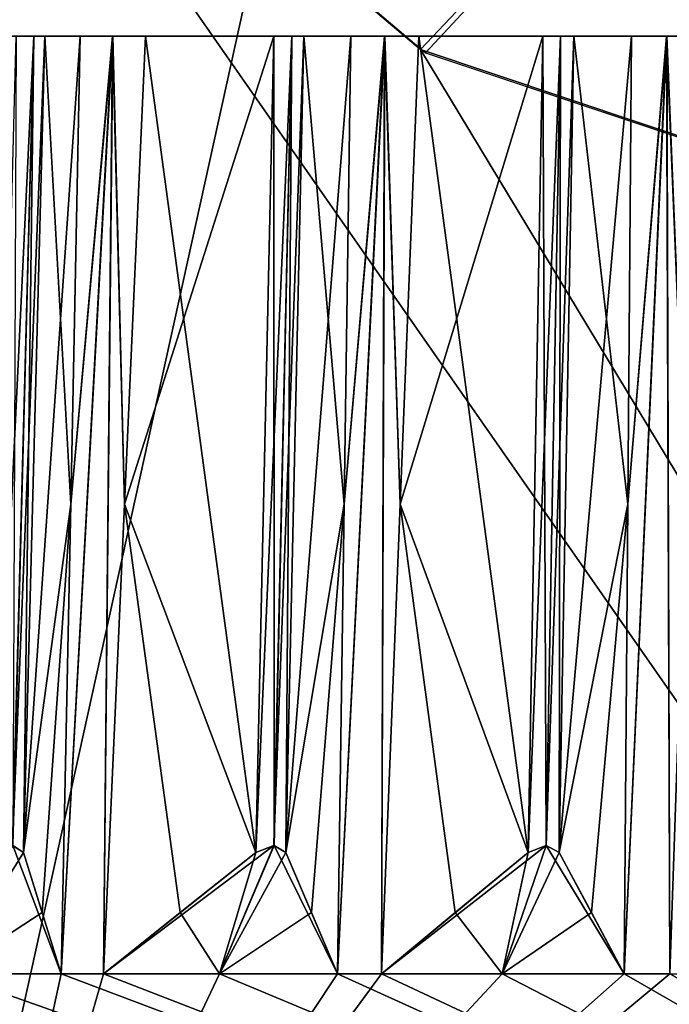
# Model space of a CAD drawing. Header units: millimetres. Extents: x -23 to 23, y 0 to 157.
# Tile 107 of 125: x -7.17 to -4.4, y 124.37 to 128.57. Entities that reach past the tile are written whole.
import ezdxf

# ---------------------------------------------------------------- set-up
doc = ezdxf.new("R2010")
doc.units = ezdxf.units.MM
doc.header["$LTSCALE"] = 65.185185
for name, color, linetype in [('503', 7, 'CONTINUOUS'), ('504', 7, 'CONTINUOUS'), ('507', 7, 'CONTINUOUS'), ('510', 7, 'CONTINUOUS'), ('515', 7, 'CONTINUOUS'), ('654', 7, 'CONTINUOUS'), ('655', 7, 'CONTINUOUS'), ('656', 7, 'CONTINUOUS'), ('657', 7, 'CONTINUOUS'), ('658', 7, 'CONTINUOUS'), ('659', 7, 'CONTINUOUS'), ('661', 7, 'CONTINUOUS'), ('662', 7, 'CONTINUOUS'), ('732', 7, 'CONTINUOUS'), ('733', 7, 'CONTINUOUS'), ('735', 7, 'CONTINUOUS'), ('736', 7, 'CONTINUOUS'), ('737', 7, 'CONTINUOUS'), ('738', 7, 'CONTINUOUS'), ('739', 7, 'CONTINUOUS'), ('740', 7, 'CONTINUOUS'), ('763', 7, 'CONTINUOUS'), ('772', 7, 'CONTINUOUS'), ('792', 7, 'CONTINUOUS')]:
    doc.layers.add(name, color=color, linetype=linetype)

msp = doc.modelspace()

# ---------------------------------------------------------------- linework, layer by layer
at = {"layer": '503', "linetype": 'Continuous'}
for points in [[(-8.2515, 119.4, 14.2886), (0, 119.4, 16.5), (-7.5263, 130.1858, 14.6835), (-8.2515, 119.4, 14.2886)], [(-7.5263, 130.1858, 14.6835), (0, 119.4, 16.5), (-5.4636, 128.4428, 15.5692), (-7.5263, 130.1858, 14.6835)], [(-5.4636, 128.4428, 15.5692), (0, 119.4, 16.5), (-0.792, 126.8783, 16.481), (-5.4636, 128.4428, 15.5692)]]:
    msp.add_3dface(points, dxfattribs=at)
at = {"layer": '504', "linetype": 'Continuous'}
for points in [[(-11.4481, 154.2036, -11.8823), (-5.1159, 154.2036, -15.6869), (-8.2515, 119.4, -14.2886), (-11.4481, 154.2036, -11.8823)], [(-5.1159, 154.2036, -15.6869), (-0.5814, 154.2036, -16.4898), (-8.2515, 119.4, -14.2886), (-5.1159, 154.2036, -15.6869)], [(-8.2515, 119.4, -14.2886), (-0.5814, 154.2036, -16.4898), (0, 119.4, -16.5), (-8.2515, 119.4, -14.2886)]]:
    msp.add_3dface(points, dxfattribs=at)
at = {"layer": '507', "linetype": 'Continuous'}
for points in [[(0, 128.5, -13.8342), (-8.1291, 128.5, -11.1921), (0, 128.5, -14.2252), (0, 128.5, -13.8342)], [(-8.1291, 128.5, 11.1921), (0, 128.5, 13.8342), (-8.118, 128.5, 11.717), (-8.1291, 128.5, 11.1921)], [(-1.2398, 128.5, -14.171), (-8.1291, 128.5, -11.1921), (-1.3127, 128.5, -14.1939), (-1.2398, 128.5, -14.171)], [(-8.1291, 128.5, -11.1921), (-1.2398, 128.5, -14.171), (-0.0707, 128.5, -14.2543), (-8.1291, 128.5, -11.1921)], [(-1.3127, 128.5, -14.1939), (-8.1291, 128.5, -11.1921), (-2.4702, 128.5, -14.0091), (-1.3127, 128.5, -14.1939)], [(-2.4702, 128.5, -14.0091), (-8.1291, 128.5, -11.1921), (-2.5448, 128.5, -14.0255), (-2.4702, 128.5, -14.0091)], [(-2.5448, 128.5, -14.0255), (-8.1291, 128.5, -11.1921), (-3.6817, 128.5, -13.7405), (-2.5448, 128.5, -14.0255)], [(-3.6817, 128.5, -13.7405), (-8.1291, 128.5, -11.1921), (-3.7575, 128.5, -13.7503), (-3.6817, 128.5, -13.7405)], [(-3.7575, 128.5, -13.7503), (-8.1291, 128.5, -11.1921), (-4.8653, 128.5, -13.3673), (-3.7575, 128.5, -13.7503)], [(-4.8653, 128.5, -13.3673), (-8.1291, 128.5, -11.1921), (-4.9417, 128.5, -13.3705), (-4.8653, 128.5, -13.3673)], [(-4.9417, 128.5, -13.3705), (-8.1291, 128.5, -11.1921), (-6.0118, 128.5, -12.8924), (-4.9417, 128.5, -13.3705)], [(-6.0118, 128.5, -12.8924), (-8.1291, 128.5, -11.1921), (-6.0882, 128.5, -12.8889), (-6.0118, 128.5, -12.8924)], [(-6.0882, 128.5, -12.8889), (-8.1291, 128.5, -11.1921), (-7.1126, 128.5, -12.3194), (-6.0882, 128.5, -12.8889)], [(-7.1126, 128.5, -12.3194), (-8.1291, 128.5, -11.1921), (-7.1883, 128.5, -12.3092), (-7.1126, 128.5, -12.3194)], [(0, 128.5, -14.2252), (-8.1291, 128.5, -11.1921), (-0.0707, 128.5, -14.2543), (0, 128.5, -14.2252)], [(-8.118, 128.5, 11.717), (0, 128.5, 13.8342), (-7.1126, 128.5, 12.3194), (-8.118, 128.5, 11.717)], [(-7.1883, 128.5, 12.3092), (-8.118, 128.5, 11.717), (-7.1126, 128.5, 12.3194), (-7.1883, 128.5, 12.3092)], [(-7.1126, 128.5, 12.3194), (0, 128.5, 13.8342), (-7.0659, 128.5, 12.3799), (-7.1126, 128.5, 12.3194)], [(-7.0659, 128.5, -12.3799), (-6.0882, 128.5, -12.8889), (-7.1126, 128.5, -12.3194), (-7.0659, 128.5, -12.3799)], [(-7.0659, 128.5, 12.3799), (0, 128.5, 13.8342), (-6.0118, 128.5, 12.8924), (-7.0659, 128.5, 12.3799)], [(-6.6362, 128.5, -13.0888), (-6.0882, 128.5, -12.8889), (-7.0659, 128.5, -12.3799), (-6.6362, 128.5, -13.0888)], [(-6.7761, 128.5, -13.0169), (-6.6362, 128.5, -13.0888), (-7.0659, 128.5, -12.3799), (-6.7761, 128.5, -13.0169)], [(-6.9153, 128.5, -12.9435), (-6.7761, 128.5, -13.0169), (-7.0659, 128.5, -12.3799), (-6.9153, 128.5, -12.9435)], [(-6.9153, 128.5, 12.9435), (-7.0659, 128.5, 12.3799), (-6.0882, 128.5, 12.8889), (-6.9153, 128.5, 12.9435)], [(-6.0882, 128.5, 12.8889), (-7.0659, 128.5, 12.3799), (-6.0118, 128.5, 12.8924), (-6.0882, 128.5, 12.8889)], [(-6.7763, 128.5, 13.0168), (-6.9153, 128.5, 12.9435), (-6.0882, 128.5, 12.8889), (-6.7763, 128.5, 13.0168)], [(-6.6362, 128.5, 13.0888), (-6.7763, 128.5, 13.0168), (-6.0882, 128.5, 12.8889), (-6.6362, 128.5, 13.0888)], [(-6.0118, 128.5, 12.8924), (0, 128.5, 13.8342), (-5.9601, 128.5, 12.9486), (-6.0118, 128.5, 12.8924)], [(-5.9601, 128.5, -12.9486), (-4.9417, 128.5, -13.3705), (-6.0118, 128.5, -12.8924), (-5.9601, 128.5, -12.9486)], [(-5.9601, 128.5, 12.9486), (0, 128.5, 13.8342), (-4.8653, 128.5, 13.3673), (-5.9601, 128.5, 12.9486)], [(-5.4702, 128.5, -13.6174), (-4.9417, 128.5, -13.3705), (-5.9601, 128.5, -12.9486), (-5.4702, 128.5, -13.6174)], [(-5.6158, 128.5, -13.558), (-5.4702, 128.5, -13.6174), (-5.9601, 128.5, -12.9486), (-5.6158, 128.5, -13.558)], [(-5.7609, 128.5, -13.4969), (-5.6158, 128.5, -13.558), (-5.9601, 128.5, -12.9486), (-5.7609, 128.5, -13.4969)], [(-5.7609, 128.5, 13.4969), (-5.9601, 128.5, 12.9486), (-4.9417, 128.5, 13.3705), (-5.7609, 128.5, 13.4969)], [(-4.9417, 128.5, 13.3705), (-5.9601, 128.5, 12.9486), (-4.8653, 128.5, 13.3673), (-4.9417, 128.5, 13.3705)], [(-5.616, 128.5, 13.5579), (-5.7609, 128.5, 13.4969), (-4.9417, 128.5, 13.3705), (-5.616, 128.5, 13.5579)], [(-5.4702, 128.5, 13.6174), (-5.616, 128.5, 13.5579), (-4.9417, 128.5, 13.3705), (-5.4702, 128.5, 13.6174)], [(-4.8653, 128.5, 13.3673), (0, 128.5, 13.8342), (-4.8088, 128.5, 13.4188), (-4.8653, 128.5, 13.3673)], [(-4.8088, 128.5, -13.4188), (-3.7575, 128.5, -13.7503), (-4.8653, 128.5, -13.3673), (-4.8088, 128.5, -13.4188)], [(-4.8088, 128.5, 13.4188), (0, 128.5, 13.8342), (-3.6817, 128.5, 13.7405), (-4.8088, 128.5, 13.4188)], [(-4.2625, 128.5, -14.0423), (-3.7575, 128.5, -13.7503), (-4.8088, 128.5, -13.4188), (-4.2625, 128.5, -14.0423)], [(-4.4128, 128.5, -13.9958), (-4.2625, 128.5, -14.0423), (-4.8088, 128.5, -13.4188), (-4.4128, 128.5, -13.9958)], [(-4.5627, 128.5, -13.9477), (-4.4128, 128.5, -13.9958), (-4.8088, 128.5, -13.4188), (-4.5627, 128.5, -13.9477)], [(-4.5627, 128.5, 13.9477), (-4.8088, 128.5, 13.4188), (-3.7575, 128.5, 13.7503), (-4.5627, 128.5, 13.9477)], [(-3.7575, 128.5, 13.7503), (-4.8088, 128.5, 13.4188), (-3.6817, 128.5, 13.7405), (-3.7575, 128.5, 13.7503)], [(-4.413, 128.5, 13.9957), (-4.5627, 128.5, 13.9477), (-3.7575, 128.5, 13.7503), (-4.413, 128.5, 13.9957)], [(-4.2625, 128.5, 14.0423), (-4.413, 128.5, 13.9957), (-3.7575, 128.5, 13.7503), (-4.2625, 128.5, 14.0423)]]:
    msp.add_3dface(points, dxfattribs=at)
at = {"layer": '510', "linetype": 'Continuous'}
for points in [[(-6.9954, 124.5, -13.2177), (-6.7761, 128.5, -13.0169), (-6.9553, 126.5029, -13.0804), (-6.9954, 124.5, -13.2177)], [(-6.7761, 128.5, -13.0169), (-6.9954, 124.5, -13.2177), (-6.8149, 124.5, -13.3117), (-6.7761, 128.5, -13.0169)], [(-6.7763, 128.5, 13.0168), (-6.8149, 124.5, 13.3117), (-6.9954, 124.5, 13.2177), (-6.7763, 128.5, 13.0168)], [(-6.9553, 126.5029, 13.0804), (-6.7763, 128.5, 13.0168), (-6.9954, 124.5, 13.2177), (-6.9553, 126.5029, 13.0804)], [(-6.7761, 128.5, -13.0169), (-6.9153, 128.5, -12.9435), (-6.9553, 126.5029, -13.0804), (-6.7761, 128.5, -13.0169)], [(-6.9153, 128.5, 12.9435), (-6.7763, 128.5, 13.0168), (-6.9553, 126.5029, 13.0804), (-6.9153, 128.5, 12.9435)], [(-6.7255, 126.5029, -13.2001), (-6.7761, 128.5, -13.0169), (-6.8149, 124.5, -13.3117), (-6.7255, 126.5029, -13.2001)], [(-6.8149, 124.5, 13.3117), (-6.7763, 128.5, 13.0168), (-6.7255, 126.5029, 13.2001), (-6.8149, 124.5, 13.3117)], [(-6.7763, 128.5, 13.0168), (-6.6362, 128.5, 13.0888), (-6.7255, 126.5029, 13.2001), (-6.7763, 128.5, 13.0168)], [(-6.6362, 128.5, -13.0888), (-6.7761, 128.5, -13.0169), (-6.7255, 126.5029, -13.2001), (-6.6362, 128.5, -13.0888)], [(-5.8168, 124.5, -13.7771), (-5.6158, 128.5, -13.558), (-5.7888, 126.5029, -13.6368), (-5.8168, 124.5, -13.7771)], [(-5.6158, 128.5, -13.558), (-5.8168, 124.5, -13.7771), (-5.6288, 124.5, -13.855), (-5.6158, 128.5, -13.558)], [(-5.616, 128.5, 13.5579), (-5.6288, 124.5, 13.855), (-5.8168, 124.5, 13.7771), (-5.616, 128.5, 13.5579)], [(-5.7888, 126.5029, 13.6368), (-5.616, 128.5, 13.5579), (-5.8168, 124.5, 13.7771), (-5.7888, 126.5029, 13.6368)], [(-5.6158, 128.5, -13.558), (-5.7609, 128.5, -13.4969), (-5.7888, 126.5029, -13.6368), (-5.6158, 128.5, -13.558)], [(-5.7609, 128.5, 13.4969), (-5.616, 128.5, 13.5579), (-5.7888, 126.5029, 13.6368), (-5.7609, 128.5, 13.4969)], [(-5.5494, 126.5029, -13.736), (-5.6158, 128.5, -13.558), (-5.6288, 124.5, -13.855), (-5.5494, 126.5029, -13.736)], [(-5.6288, 124.5, 13.855), (-5.616, 128.5, 13.5579), (-5.5494, 126.5029, 13.736), (-5.6288, 124.5, 13.855)], [(-5.616, 128.5, 13.5579), (-5.4702, 128.5, 13.6174), (-5.5494, 126.5029, 13.736), (-5.616, 128.5, 13.5579)], [(-5.4702, 128.5, -13.6174), (-5.6158, 128.5, -13.558), (-5.5494, 126.5029, -13.736), (-5.4702, 128.5, -13.6174)], [(-4.5939, 124.5, -14.2316), (-4.4128, 128.5, -13.9958), (-4.5782, 126.5029, -14.0895), (-4.5939, 124.5, -14.2316)], [(-4.4128, 128.5, -13.9958), (-4.5939, 124.5, -14.2316), (-4.3998, 124.5, -14.2928), (-4.4128, 128.5, -13.9958)], [(-4.413, 128.5, 13.9957), (-4.3998, 124.5, 14.2928), (-4.5939, 124.5, 14.2316), (-4.413, 128.5, 13.9957)], [(-4.5782, 126.5029, 14.0895), (-4.413, 128.5, 13.9957), (-4.5939, 124.5, 14.2316), (-4.5782, 126.5029, 14.0895)], [(-4.4128, 128.5, -13.9958), (-4.5627, 128.5, -13.9477), (-4.5782, 126.5029, -14.0895), (-4.4128, 128.5, -13.9958)], [(-4.5627, 128.5, 13.9477), (-4.413, 128.5, 13.9957), (-4.5782, 126.5029, 14.0895), (-4.5627, 128.5, 13.9477)], [(-4.413, 128.5, 13.9957), (-4.2625, 128.5, 14.0423), (-4.3311, 126.5029, 14.1674), (-4.413, 128.5, 13.9957)], [(-4.3998, 124.5, 14.2928), (-4.413, 128.5, 13.9957), (-4.3311, 126.5029, 14.1674), (-4.3998, 124.5, 14.2928)], [(-4.2625, 128.5, -14.0423), (-4.4128, 128.5, -13.9958), (-4.3311, 126.5029, -14.1674), (-4.2625, 128.5, -14.0423)], [(-4.3311, 126.5029, -14.1674), (-4.4128, 128.5, -13.9958), (-4.3998, 124.5, -14.2928), (-4.3311, 126.5029, -14.1674)], [(0, 121.8607, -15.1393), (-7.4774, 124.5, -12.9512), (-7.5696, 121.8607, -13.111), (0, 121.8607, -15.1393)], [(0, 124.5, 14.9547), (0, 121.8607, 15.1393), (-7.5696, 121.8607, 13.111), (0, 124.5, 14.9547)], [(-0.2754, 124.5, 14.9522), (0, 124.5, 14.9547), (-7.5696, 121.8607, 13.111), (-0.2754, 124.5, 14.9522)], [(-0.5507, 124.5, 14.9446), (-0.2754, 124.5, 14.9522), (-7.5696, 121.8607, 13.111), (-0.5507, 124.5, 14.9446)], [(-0.7539, 124.5, 14.9357), (-0.5507, 124.5, 14.9446), (-7.5696, 121.8607, 13.111), (-0.7539, 124.5, 14.9357)], [(-1.3034, 124.5, 14.8978), (-0.7539, 124.5, 14.9357), (-7.5696, 121.8607, 13.111), (-1.3034, 124.5, 14.8978)], [(-1.8511, 124.5, 14.8397), (-1.3034, 124.5, 14.8978), (-7.5696, 121.8607, 13.111), (-1.8511, 124.5, 14.8397)], [(-2.0528, 124.5, 14.8131), (-1.8511, 124.5, 14.8397), (-7.5696, 121.8607, 13.111), (-2.0528, 124.5, 14.8131)], [(-2.5969, 124.5, 14.7275), (-2.0528, 124.5, 14.8131), (-7.5696, 121.8607, 13.111), (-2.5969, 124.5, 14.7275)], [(-3.1374, 124.5, 14.6219), (-2.5969, 124.5, 14.7275), (-7.5696, 121.8607, 13.111), (-3.1374, 124.5, 14.6219)], [(-3.336, 124.5, 14.5779), (-3.1374, 124.5, 14.6219), (-7.5696, 121.8607, 13.111), (-3.336, 124.5, 14.5779)], [(-3.8706, 124.5, 14.4451), (-3.336, 124.5, 14.5779), (-7.5696, 121.8607, 13.111), (-3.8706, 124.5, 14.4451)], [(-4.3998, 124.5, 14.2928), (-3.8706, 124.5, 14.4451), (-7.5696, 121.8607, 13.111), (-4.3998, 124.5, 14.2928)], [(-4.5939, 124.5, 14.2316), (-4.3998, 124.5, 14.2928), (-7.5696, 121.8607, 13.111), (-4.5939, 124.5, 14.2316)], [(-5.1148, 124.5, 14.0528), (-4.5939, 124.5, 14.2316), (-7.5696, 121.8607, 13.111), (-5.1148, 124.5, 14.0528)], [(-5.6288, 124.5, 13.855), (-5.1148, 124.5, 14.0528), (-7.5696, 121.8607, 13.111), (-5.6288, 124.5, 13.855)], [(-5.8168, 124.5, 13.7771), (-5.6288, 124.5, 13.855), (-7.5696, 121.8607, 13.111), (-5.8168, 124.5, 13.7771)], [(-6.3201, 124.5, 13.5536), (-5.8168, 124.5, 13.7771), (-7.5696, 121.8607, 13.111), (-6.3201, 124.5, 13.5536)], [(-6.8149, 124.5, 13.3117), (-6.3201, 124.5, 13.5536), (-7.5696, 121.8607, 13.111), (-6.8149, 124.5, 13.3117)], [(-6.9954, 124.5, 13.2177), (-6.8149, 124.5, 13.3117), (-7.5696, 121.8607, 13.111), (-6.9954, 124.5, 13.2177)], [(-7.4774, 124.5, 12.9512), (-6.9954, 124.5, 13.2177), (-7.5696, 121.8607, 13.111), (-7.4774, 124.5, 12.9512)], [(-7.4774, 124.5, -12.9512), (0, 121.8607, -15.1393), (-6.9954, 124.5, -13.2177), (-7.4774, 124.5, -12.9512)], [(-6.9954, 124.5, -13.2177), (0, 121.8607, -15.1393), (-6.8149, 124.5, -13.3117), (-6.9954, 124.5, -13.2177)], [(-6.8149, 124.5, -13.3117), (0, 121.8607, -15.1393), (-6.3201, 124.5, -13.5536), (-6.8149, 124.5, -13.3117)], [(-6.3201, 124.5, -13.5536), (0, 121.8607, -15.1393), (-5.8168, 124.5, -13.7771), (-6.3201, 124.5, -13.5536)], [(-5.8168, 124.5, -13.7771), (0, 121.8607, -15.1393), (-5.6288, 124.5, -13.855), (-5.8168, 124.5, -13.7771)], [(-5.6288, 124.5, -13.855), (0, 121.8607, -15.1393), (-5.1148, 124.5, -14.0528), (-5.6288, 124.5, -13.855)], [(-5.1148, 124.5, -14.0528), (0, 121.8607, -15.1393), (-4.5939, 124.5, -14.2316), (-5.1148, 124.5, -14.0528)], [(-4.5939, 124.5, -14.2316), (0, 121.8607, -15.1393), (-4.3998, 124.5, -14.2928), (-4.5939, 124.5, -14.2316)]]:
    msp.add_3dface(points, dxfattribs=at)
at = {"layer": '515', "linetype": 'Continuous'}
for points in [[(-7.1572, 125.0177, 12.538), (-7.4774, 124.5, 12.9512), (-7.2033, 125.0481, 12.4757), (-7.1572, 125.0177, 12.538)], [(-7.4774, 124.5, -12.9512), (-6.9954, 124.5, -13.2177), (-7.2026, 125.0481, -12.4761), (-7.4774, 124.5, -12.9512)], [(-6.9954, 124.5, -13.2177), (-7.1572, 125.0177, -12.538), (-7.2026, 125.0481, -12.4761), (-6.9954, 124.5, -13.2177)], [(-6.3201, 124.5, 13.5536), (-6.8149, 124.5, 13.3117), (-6.0886, 125.0481, 13.056), (-6.3201, 124.5, 13.5536)], [(-6.8149, 124.5, 13.3117), (-6.1654, 125.0177, 13.0543), (-6.0886, 125.0481, 13.056), (-6.8149, 124.5, 13.3117)], [(-6.0372, 125.0177, 13.1141), (-6.3201, 124.5, 13.5536), (-6.0886, 125.0481, 13.056), (-6.0372, 125.0177, 13.1141)], [(-6.3201, 124.5, -13.5536), (-5.8168, 124.5, -13.7771), (-6.0878, 125.0481, -13.0564), (-6.3201, 124.5, -13.5536)], [(-6.1654, 125.0177, -13.0543), (-6.3201, 124.5, -13.5536), (-6.0878, 125.0481, -13.0564), (-6.1654, 125.0177, -13.0543)], [(-5.8168, 124.5, -13.7771), (-6.0372, 125.0177, -13.1141), (-6.0878, 125.0481, -13.0564), (-5.8168, 124.5, -13.7771)], [(-5.1148, 124.5, 14.0528), (-5.6288, 124.5, 13.855), (-4.9275, 125.0481, 13.537), (-5.1148, 124.5, 14.0528)], [(-5.6288, 124.5, 13.855), (-5.0041, 125.0177, 13.542), (-4.9275, 125.0481, 13.537), (-5.6288, 124.5, 13.855)], [(-4.8712, 125.0177, 13.5904), (-5.1148, 124.5, 14.0528), (-4.9275, 125.0481, 13.537), (-4.8712, 125.0177, 13.5904)], [(-5.1148, 124.5, -14.0528), (-4.5939, 124.5, -14.2316), (-4.9267, 125.0481, -13.5373), (-5.1148, 124.5, -14.0528)], [(-5.0041, 125.0177, -13.542), (-5.1148, 124.5, -14.0528), (-4.9267, 125.0481, -13.5373), (-5.0041, 125.0177, -13.542)], [(-4.5939, 124.5, -14.2316), (-4.8712, 125.0177, -13.5904), (-4.9267, 125.0481, -13.5373), (-4.5939, 124.5, -14.2316)], [(-7.4774, 124.5, 12.9512), (-7.1572, 125.0177, 12.538), (-7.0766, 124.762, 12.8763), (-7.4774, 124.5, 12.9512)], [(-6.9954, 124.5, -13.2177), (-7.0766, 124.7619, -12.8763), (-7.1572, 125.0177, -12.538), (-6.9954, 124.5, -13.2177)], [(-6.8149, 124.5, 13.3117), (-6.4887, 124.7619, 13.1823), (-6.1654, 125.0177, 13.0543), (-6.8149, 124.5, 13.3117)], [(-6.3201, 124.5, -13.5536), (-6.1654, 125.0177, -13.0543), (-6.4887, 124.762, -13.1823), (-6.3201, 124.5, -13.5536)], [(-6.3201, 124.5, 13.5536), (-6.0372, 125.0177, 13.1141), (-5.9274, 124.762, 13.444), (-6.3201, 124.5, 13.5536)], [(-5.8168, 124.5, -13.7771), (-5.9274, 124.7619, -13.4441), (-6.0372, 125.0177, -13.1141), (-5.8168, 124.5, -13.7771)], [(-5.6288, 124.5, 13.855), (-5.3151, 124.7619, 13.6977), (-5.0041, 125.0177, 13.542), (-5.6288, 124.5, 13.855)], [(-5.1148, 124.5, -14.0528), (-5.0041, 125.0177, -13.542), (-5.3151, 124.762, -13.6977), (-5.1148, 124.5, -14.0528)], [(-5.1148, 124.5, 14.0528), (-4.8712, 125.0177, 13.5904), (-4.7331, 124.762, 13.9095), (-5.1148, 124.5, 14.0528)], [(-4.5939, 124.5, -14.2316), (-4.7331, 124.7619, -13.9095), (-4.8712, 125.0177, -13.5904), (-4.5939, 124.5, -14.2316)], [(-6.9954, 124.5, 13.2177), (-7.4774, 124.5, 12.9512), (-7.0766, 124.762, 12.8763), (-6.9954, 124.5, 13.2177)], [(-6.8149, 124.5, -13.3117), (-6.3201, 124.5, -13.5536), (-6.4887, 124.762, -13.1823), (-6.8149, 124.5, -13.3117)], [(-5.8168, 124.5, 13.7771), (-6.3201, 124.5, 13.5536), (-5.9274, 124.762, 13.444), (-5.8168, 124.5, 13.7771)], [(-5.6288, 124.5, -13.855), (-5.1148, 124.5, -14.0528), (-5.3151, 124.762, -13.6977), (-5.6288, 124.5, -13.855)], [(-4.5939, 124.5, 14.2316), (-5.1148, 124.5, 14.0528), (-4.7331, 124.762, 13.9095), (-4.5939, 124.5, 14.2316)]]:
    msp.add_3dface(points, dxfattribs=at)
at = {"layer": '654', "linetype": 'Continuous'}
for points in [[(-5.5494, 126.5029, 13.736), (-5.4702, 128.5, 13.6174), (-5.0041, 125.0177, 13.542), (-5.5494, 126.5029, 13.736)], [(-5.4702, 128.5, 13.6174), (-4.9417, 128.5, 13.3705), (-5.0041, 125.0177, 13.542), (-5.4702, 128.5, 13.6174)], [(-5.6288, 124.5, 13.855), (-5.5494, 126.5029, 13.736), (-5.3151, 124.7619, 13.6977), (-5.6288, 124.5, 13.855)], [(-5.3151, 124.7619, 13.6977), (-5.5494, 126.5029, 13.736), (-5.0041, 125.0177, 13.542), (-5.3151, 124.7619, 13.6977)]]:
    msp.add_3dface(points, dxfattribs=at)
at = {"layer": '655', "linetype": 'Continuous'}
for points in [[(-4.9417, 128.5, 13.3705), (-4.8653, 128.5, 13.3673), (-5.0041, 125.0177, 13.542), (-4.9417, 128.5, 13.3705)], [(-5.0041, 125.0177, 13.542), (-4.8653, 128.5, 13.3673), (-4.9275, 125.0481, 13.537), (-5.0041, 125.0177, 13.542)], [(-4.8653, 128.5, 13.3673), (-4.8088, 128.5, 13.4188), (-4.9275, 125.0481, 13.537), (-4.8653, 128.5, 13.3673)], [(-4.8088, 128.5, 13.4188), (-4.8712, 125.0177, 13.5904), (-4.9275, 125.0481, 13.537), (-4.8088, 128.5, 13.4188)]]:
    msp.add_3dface(points, dxfattribs=at)
at = {"layer": '656', "linetype": 'Continuous'}
for points in [[(-4.8088, 128.5, 13.4188), (-4.5782, 126.5029, 14.0895), (-4.8712, 125.0177, 13.5904), (-4.8088, 128.5, 13.4188)], [(-4.8088, 128.5, 13.4188), (-4.5627, 128.5, 13.9477), (-4.5782, 126.5029, 14.0895), (-4.8088, 128.5, 13.4188)], [(-4.8712, 125.0177, 13.5904), (-4.5782, 126.5029, 14.0895), (-4.7331, 124.762, 13.9095), (-4.8712, 125.0177, 13.5904)], [(-4.5782, 126.5029, 14.0895), (-4.5939, 124.5, 14.2316), (-4.7331, 124.762, 13.9095), (-4.5782, 126.5029, 14.0895)]]:
    msp.add_3dface(points, dxfattribs=at)
at = {"layer": '657', "linetype": 'Continuous'}
for points in [[(-6.7255, 126.5029, 13.2001), (-6.6362, 128.5, 13.0888), (-6.1654, 125.0177, 13.0543), (-6.7255, 126.5029, 13.2001)], [(-6.6362, 128.5, 13.0888), (-6.0882, 128.5, 12.8889), (-6.1654, 125.0177, 13.0543), (-6.6362, 128.5, 13.0888)], [(-6.8149, 124.5, 13.3117), (-6.7255, 126.5029, 13.2001), (-6.4887, 124.7619, 13.1823), (-6.8149, 124.5, 13.3117)], [(-6.4887, 124.7619, 13.1823), (-6.7255, 126.5029, 13.2001), (-6.1654, 125.0177, 13.0543), (-6.4887, 124.7619, 13.1823)]]:
    msp.add_3dface(points, dxfattribs=at)
at = {"layer": '658', "linetype": 'Continuous'}
for points in [[(-6.0882, 128.5, 12.8889), (-6.0118, 128.5, 12.8924), (-6.1654, 125.0177, 13.0543), (-6.0882, 128.5, 12.8889)], [(-6.1654, 125.0177, 13.0543), (-6.0118, 128.5, 12.8924), (-6.0886, 125.0481, 13.056), (-6.1654, 125.0177, 13.0543)], [(-6.0118, 128.5, 12.8924), (-5.9601, 128.5, 12.9486), (-6.0886, 125.0481, 13.056), (-6.0118, 128.5, 12.8924)], [(-5.9601, 128.5, 12.9486), (-6.0372, 125.0177, 13.1141), (-6.0886, 125.0481, 13.056), (-5.9601, 128.5, 12.9486)]]:
    msp.add_3dface(points, dxfattribs=at)
at = {"layer": '659', "linetype": 'Continuous'}
for points in [[(-5.9601, 128.5, 12.9486), (-5.7888, 126.5029, 13.6368), (-6.0372, 125.0177, 13.1141), (-5.9601, 128.5, 12.9486)], [(-5.9601, 128.5, 12.9486), (-5.7609, 128.5, 13.4969), (-5.7888, 126.5029, 13.6368), (-5.9601, 128.5, 12.9486)], [(-6.0372, 125.0177, 13.1141), (-5.7888, 126.5029, 13.6368), (-5.9274, 124.762, 13.444), (-6.0372, 125.0177, 13.1141)], [(-5.7888, 126.5029, 13.6368), (-5.8168, 124.5, 13.7771), (-5.9274, 124.762, 13.444), (-5.7888, 126.5029, 13.6368)]]:
    msp.add_3dface(points, dxfattribs=at)
at = {"layer": '661', "linetype": 'Continuous'}
for points in [[(-7.1883, 128.5, 12.3092), (-7.1126, 128.5, 12.3194), (-7.2797, 125.0177, 12.4673), (-7.1883, 128.5, 12.3092)], [(-7.2797, 125.0177, 12.4673), (-7.1126, 128.5, 12.3194), (-7.2033, 125.0481, 12.4757), (-7.2797, 125.0177, 12.4673)], [(-7.1126, 128.5, 12.3194), (-7.0659, 128.5, 12.3799), (-7.2033, 125.0481, 12.4757), (-7.1126, 128.5, 12.3194)], [(-7.0659, 128.5, 12.3799), (-7.1572, 125.0177, 12.538), (-7.2033, 125.0481, 12.4757), (-7.0659, 128.5, 12.3799)]]:
    msp.add_3dface(points, dxfattribs=at)
at = {"layer": '662', "linetype": 'Continuous'}
for points in [[(-7.0659, 128.5, 12.3799), (-6.9553, 126.5029, 13.0804), (-7.1572, 125.0177, 12.538), (-7.0659, 128.5, 12.3799)], [(-7.0659, 128.5, 12.3799), (-6.9153, 128.5, 12.9435), (-6.9553, 126.5029, 13.0804), (-7.0659, 128.5, 12.3799)], [(-7.1572, 125.0177, 12.538), (-6.9553, 126.5029, 13.0804), (-7.0766, 124.762, 12.8763), (-7.1572, 125.0177, 12.538)], [(-6.9553, 126.5029, 13.0804), (-6.9954, 124.5, 13.2177), (-7.0766, 124.762, 12.8763), (-6.9553, 126.5029, 13.0804)]]:
    msp.add_3dface(points, dxfattribs=at)
at = {"layer": '732', "linetype": 'Continuous'}
for points in [[(-6.9153, 128.5, -12.9435), (-7.0659, 128.5, -12.3799), (-7.1572, 125.0177, -12.538), (-6.9153, 128.5, -12.9435)], [(-6.9553, 126.5029, -13.0804), (-6.9153, 128.5, -12.9435), (-7.1572, 125.0177, -12.538), (-6.9553, 126.5029, -13.0804)], [(-7.0766, 124.7619, -12.8763), (-6.9553, 126.5029, -13.0804), (-7.1572, 125.0177, -12.538), (-7.0766, 124.7619, -12.8763)], [(-6.9954, 124.5, -13.2177), (-6.9553, 126.5029, -13.0804), (-7.0766, 124.7619, -12.8763), (-6.9954, 124.5, -13.2177)]]:
    msp.add_3dface(points, dxfattribs=at)
at = {"layer": '733', "linetype": 'Continuous'}
for points in [[(-7.1126, 128.5, -12.3194), (-7.1883, 128.5, -12.3092), (-7.2026, 125.0481, -12.4761), (-7.1126, 128.5, -12.3194)], [(-7.1572, 125.0177, -12.538), (-7.1126, 128.5, -12.3194), (-7.2026, 125.0481, -12.4761), (-7.1572, 125.0177, -12.538)], [(-7.0659, 128.5, -12.3799), (-7.1126, 128.5, -12.3194), (-7.1572, 125.0177, -12.538), (-7.0659, 128.5, -12.3799)]]:
    msp.add_3dface(points, dxfattribs=at)
at = {"layer": '735', "linetype": 'Continuous'}
for points in [[(-5.7609, 128.5, -13.4969), (-5.9601, 128.5, -12.9486), (-6.0372, 125.0177, -13.1141), (-5.7609, 128.5, -13.4969)], [(-5.7888, 126.5029, -13.6368), (-5.7609, 128.5, -13.4969), (-6.0372, 125.0177, -13.1141), (-5.7888, 126.5029, -13.6368)], [(-5.9274, 124.7619, -13.4441), (-5.7888, 126.5029, -13.6368), (-6.0372, 125.0177, -13.1141), (-5.9274, 124.7619, -13.4441)], [(-5.8168, 124.5, -13.7771), (-5.7888, 126.5029, -13.6368), (-5.9274, 124.7619, -13.4441), (-5.8168, 124.5, -13.7771)]]:
    msp.add_3dface(points, dxfattribs=at)
at = {"layer": '736', "linetype": 'Continuous'}
for points in [[(-6.0882, 128.5, -12.8889), (-6.1654, 125.0177, -13.0543), (-6.0878, 125.0481, -13.0564), (-6.0882, 128.5, -12.8889)], [(-6.0118, 128.5, -12.8924), (-6.0882, 128.5, -12.8889), (-6.0878, 125.0481, -13.0564), (-6.0118, 128.5, -12.8924)], [(-6.0372, 125.0177, -13.1141), (-6.0118, 128.5, -12.8924), (-6.0878, 125.0481, -13.0564), (-6.0372, 125.0177, -13.1141)], [(-5.9601, 128.5, -12.9486), (-6.0118, 128.5, -12.8924), (-6.0372, 125.0177, -13.1141), (-5.9601, 128.5, -12.9486)]]:
    msp.add_3dface(points, dxfattribs=at)
at = {"layer": '737', "linetype": 'Continuous'}
for points in [[(-6.0882, 128.5, -12.8889), (-6.6362, 128.5, -13.0888), (-6.7255, 126.5029, -13.2001), (-6.0882, 128.5, -12.8889)], [(-6.0882, 128.5, -12.8889), (-6.7255, 126.5029, -13.2001), (-6.1654, 125.0177, -13.0543), (-6.0882, 128.5, -12.8889)], [(-6.7255, 126.5029, -13.2001), (-6.8149, 124.5, -13.3117), (-6.4887, 124.762, -13.1823), (-6.7255, 126.5029, -13.2001)], [(-6.1654, 125.0177, -13.0543), (-6.7255, 126.5029, -13.2001), (-6.4887, 124.762, -13.1823), (-6.1654, 125.0177, -13.0543)]]:
    msp.add_3dface(points, dxfattribs=at)
at = {"layer": '738', "linetype": 'Continuous'}
for points in [[(-4.5627, 128.5, -13.9477), (-4.8088, 128.5, -13.4188), (-4.8712, 125.0177, -13.5904), (-4.5627, 128.5, -13.9477)], [(-4.5782, 126.5029, -14.0895), (-4.5627, 128.5, -13.9477), (-4.8712, 125.0177, -13.5904), (-4.5782, 126.5029, -14.0895)], [(-4.7331, 124.7619, -13.9095), (-4.5782, 126.5029, -14.0895), (-4.8712, 125.0177, -13.5904), (-4.7331, 124.7619, -13.9095)], [(-4.5939, 124.5, -14.2316), (-4.5782, 126.5029, -14.0895), (-4.7331, 124.7619, -13.9095), (-4.5939, 124.5, -14.2316)]]:
    msp.add_3dface(points, dxfattribs=at)
at = {"layer": '739', "linetype": 'Continuous'}
for points in [[(-4.9417, 128.5, -13.3705), (-5.0041, 125.0177, -13.542), (-4.9267, 125.0481, -13.5373), (-4.9417, 128.5, -13.3705)], [(-4.8653, 128.5, -13.3673), (-4.9417, 128.5, -13.3705), (-4.9267, 125.0481, -13.5373), (-4.8653, 128.5, -13.3673)], [(-4.8712, 125.0177, -13.5904), (-4.8653, 128.5, -13.3673), (-4.9267, 125.0481, -13.5373), (-4.8712, 125.0177, -13.5904)], [(-4.8088, 128.5, -13.4188), (-4.8653, 128.5, -13.3673), (-4.8712, 125.0177, -13.5904), (-4.8088, 128.5, -13.4188)]]:
    msp.add_3dface(points, dxfattribs=at)
at = {"layer": '740', "linetype": 'Continuous'}
for points in [[(-4.9417, 128.5, -13.3705), (-5.4702, 128.5, -13.6174), (-5.5494, 126.5029, -13.736), (-4.9417, 128.5, -13.3705)], [(-4.9417, 128.5, -13.3705), (-5.5494, 126.5029, -13.736), (-5.0041, 125.0177, -13.542), (-4.9417, 128.5, -13.3705)], [(-5.5494, 126.5029, -13.736), (-5.6288, 124.5, -13.855), (-5.3151, 124.762, -13.6977), (-5.5494, 126.5029, -13.736)], [(-5.0041, 125.0177, -13.542), (-5.5494, 126.5029, -13.736), (-5.3151, 124.762, -13.6977), (-5.0041, 125.0177, -13.542)]]:
    msp.add_3dface(points, dxfattribs=at)
at = {"layer": '763', "linetype": 'Continuous'}
for points in [[(-8.1291, 128.5, -11.1921), (0, 128.5, -13.8342), (-7.8936, 151.6887, -10.8646), (-8.1291, 128.5, -11.1921)], [(0, 128.5, 13.8342), (-8.1291, 128.5, 11.1921), (0, 151.6887, 13.4294), (0, 128.5, 13.8342)], [(0, 151.6887, 13.4294), (-8.1291, 128.5, 11.1921), (-7.8936, 151.6887, 10.8647), (0, 151.6887, 13.4294)], [(0, 128.5, -13.8342), (0, 151.6887, -13.4294), (-7.8936, 151.6887, -10.8646), (0, 128.5, -13.8342)]]:
    msp.add_3dface(points, dxfattribs=at)
at = {"layer": '772', "linetype": 'Continuous'}
for points in [[(-7.5263, 130.1858, 14.6835), (-5.4636, 128.4428, 15.5692), (-3.4093, 130.613, 17.1842), (-7.5263, 130.1858, 14.6835)], [(-5.4636, 128.4428, 15.5692), (-0.792, 126.8783, 16.481), (-3.4093, 130.613, 17.1842), (-5.4636, 128.4428, 15.5692)]]:
    msp.add_3dface(points, dxfattribs=at)
at = {"layer": '792', "linetype": 'Continuous'}
for points in [[(-7.5653, 130.2291, 14.6635), (-5.4424, 128.4293, 15.5766), (-3.4093, 130.613, 17.1842), (-7.5653, 130.2291, 14.6635)], [(-5.4424, 128.4293, 15.5766), (-0.792, 126.8783, 16.4809), (-3.4093, 130.613, 17.1842), (-5.4424, 128.4293, 15.5766)]]:
    msp.add_3dface(points, dxfattribs=at)

doc.saveas('drawing.dxf')
